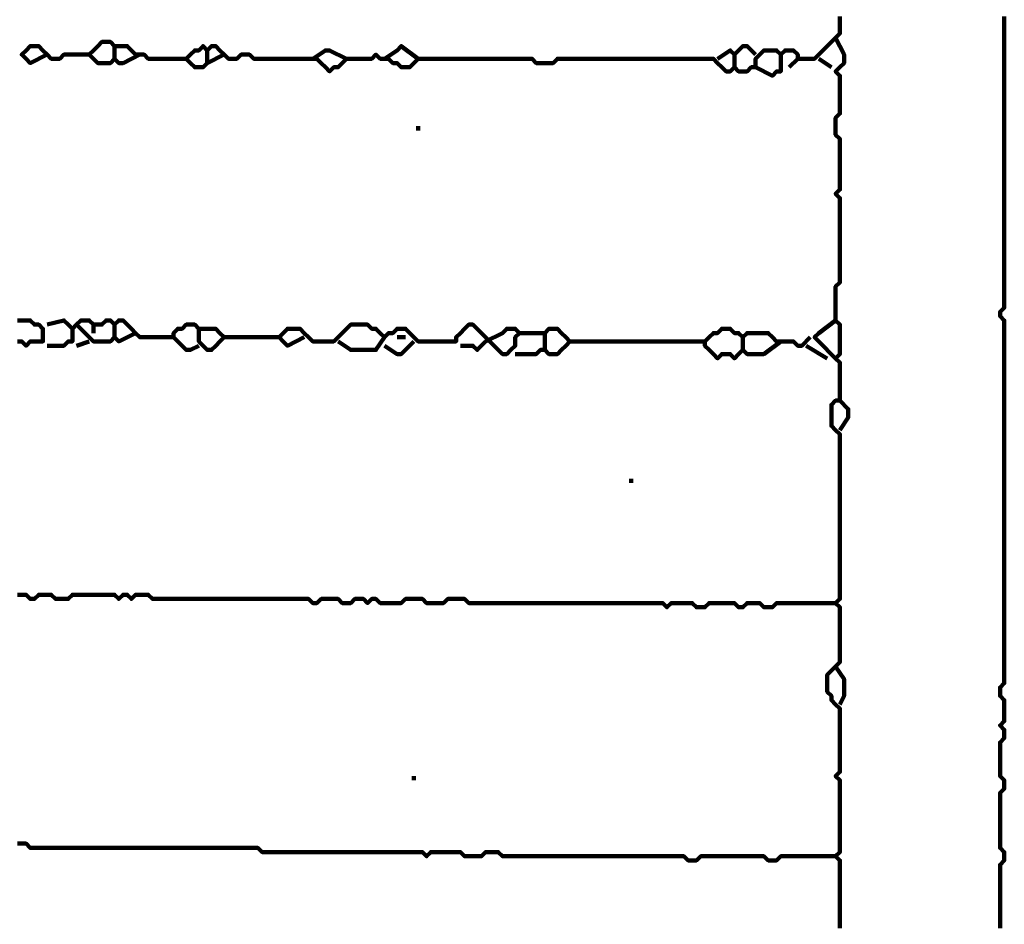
# Model space of a CAD drawing. Header units: metres. Extents: x 1959 to 4131, y 3282 to 4313.
# Tile 74 of 256: x 2133.14 to 2135.3, y 4299.92 to 4301.9. Entities that reach past the tile are written whole.
import ezdxf

# ---------------------------------------------------------------- set-up
doc = ezdxf.new("R2010")
doc.units = ezdxf.units.M
doc.layers.add('P', color=250, linetype='Continuous', lineweight=100)

msp = doc.modelspace()

# ---------------------------------------------------------------- linework, layer by layer
at = {"layer": 'P', "color": 0, "linetype": 'Continuous'}
for points in [[(2134.9399, 4301.9101), (2134.9399, 4301.9008), (2134.9399, 4301.8916), (2134.9399, 4301.8824), (2134.9399, 4301.8731), (2134.9307, 4301.8639), (2134.9215, 4301.8547), (2134.9122, 4301.8454), (2134.903, 4301.8362), (2134.8938, 4301.827), (2134.8845, 4301.8178), (2134.8753, 4301.8178), (2134.8661, 4301.8178), (2134.8568, 4301.8178), (2134.8476, 4301.8178), (2134.8476, 4301.827), (2134.8384, 4301.8362), (2134.8292, 4301.8362), (2134.8199, 4301.8362), (2134.8107, 4301.827), (2134.8015, 4301.8362), (2134.7922, 4301.8362), (2134.783, 4301.8362), (2134.7738, 4301.8362), (2134.7645, 4301.827), (2134.7553, 4301.8178), (2134.7553, 4301.8085), (2134.7553, 4301.7993), (2134.7461, 4301.7993), (2134.7368, 4301.7901), (2134.7276, 4301.7901), (2134.7184, 4301.7901), (2134.7092, 4301.7993), (2134.6999, 4301.7901), (2134.6907, 4301.7901), (2134.6815, 4301.7993), (2134.6722, 4301.8085), (2134.663, 4301.8178), (2134.6538, 4301.8178), (2134.6445, 4301.8178), (2134.6353, 4301.8178), (2134.6261, 4301.8178), (2134.6168, 4301.8178), (2134.6076, 4301.8178), (2134.5984, 4301.8178), (2134.5892, 4301.8178), (2134.5799, 4301.8178), (2134.5707, 4301.8178), (2134.5615, 4301.8178), (2134.5522, 4301.8178), (2134.543, 4301.8178), (2134.5338, 4301.8178), (2134.5245, 4301.8178), (2134.5153, 4301.8178), (2134.5061, 4301.8178), (2134.4968, 4301.8178), (2134.4876, 4301.8178), (2134.4784, 4301.8178), (2134.4692, 4301.8178), (2134.4599, 4301.8178), (2134.4507, 4301.8178), (2134.4415, 4301.8178), (2134.4322, 4301.8178), (2134.423, 4301.8178), (2134.4138, 4301.8178), (2134.4045, 4301.8178), (2134.3953, 4301.8178), (2134.3861, 4301.8178), (2134.3768, 4301.8178), (2134.3676, 4301.8178), (2134.3584, 4301.8178), (2134.3492, 4301.8178), (2134.3399, 4301.8178), (2134.3307, 4301.8178), (2134.3215, 4301.8178), (2134.3122, 4301.8085), (2134.303, 4301.8085), (2134.2938, 4301.8085), (2134.2845, 4301.8085), (2134.2753, 4301.8085), (2134.2661, 4301.8178), (2134.2568, 4301.8178), (2134.2476, 4301.8178), (2134.2384, 4301.8178), (2134.2292, 4301.8178), (2134.2199, 4301.8178), (2134.2107, 4301.8178), (2134.2015, 4301.8178), (2134.1922, 4301.8178), (2134.183, 4301.8178), (2134.1738, 4301.8178), (2134.1645, 4301.8178), (2134.1553, 4301.8178), (2134.1461, 4301.8178), (2134.1368, 4301.8178), (2134.1276, 4301.8178), (2134.1184, 4301.8178), (2134.1092, 4301.8178), (2134.0999, 4301.8178), (2134.0907, 4301.8178), (2134.0815, 4301.8178), (2134.0722, 4301.8178), (2134.063, 4301.8178), (2134.0538, 4301.8178), (2134.0445, 4301.8178), (2134.0353, 4301.8178), (2134.0261, 4301.8178), (2134.0168, 4301.8178), (2134.0076, 4301.8085), (2133.9984, 4301.7993), (2133.9892, 4301.7993), (2133.9799, 4301.7993), (2133.9707, 4301.8085), (2133.9615, 4301.8085), (2133.9522, 4301.8178), (2133.943, 4301.8178), (2133.9338, 4301.8178), (2133.9245, 4301.827), (2133.9153, 4301.8178), (2133.9061, 4301.8178), (2133.8968, 4301.8178), (2133.8876, 4301.8178), (2133.8784, 4301.8178), (2133.8692, 4301.8178), (2133.8599, 4301.8178), (2133.8507, 4301.8085), (2133.8415, 4301.7993), (2133.8322, 4301.7993), (2133.823, 4301.7901), (2133.8138, 4301.7993), (2133.8045, 4301.8085), (2133.7953, 4301.8178), (2133.7861, 4301.8178), (2133.7768, 4301.8178), (2133.7676, 4301.8178), (2133.7584, 4301.8178), (2133.7492, 4301.8178), (2133.7399, 4301.8178), (2133.7307, 4301.8178), (2133.7215, 4301.8178), (2133.7122, 4301.8178), (2133.703, 4301.8178), (2133.6938, 4301.8178), (2133.6845, 4301.8178), (2133.6753, 4301.8178), (2133.6661, 4301.8178), (2133.6568, 4301.8178), (2133.6476, 4301.827), (2133.6384, 4301.827), (2133.6292, 4301.827), (2133.6199, 4301.8178), (2133.6107, 4301.8178), (2133.6015, 4301.8178), (2133.5922, 4301.827), (2133.583, 4301.8362), (2133.5738, 4301.8454), (2133.5645, 4301.8454), (2133.5553, 4301.8362), (2133.5461, 4301.8454), (2133.5368, 4301.8362), (2133.5276, 4301.8362), (2133.5184, 4301.827), (2133.5092, 4301.8178), (2133.5184, 4301.8085), (2133.5276, 4301.7993), (2133.5368, 4301.7993), (2133.5461, 4301.7993), (2133.5553, 4301.8085), (2133.5553, 4301.8362)], [(2135.2999, 4301.9101), (2135.2999, 4301.9008), (2135.2999, 4301.8916), (2135.2999, 4301.8824), (2135.2999, 4301.8731), (2135.2999, 4301.8639), (2135.2999, 4301.8547), (2135.2999, 4301.8454), (2135.2999, 4301.8362), (2135.2999, 4301.827), (2135.2999, 4301.8178), (2135.2999, 4301.8085), (2135.2999, 4301.7993), (2135.2999, 4301.7901), (2135.2999, 4301.7808), (2135.2999, 4301.7716), (2135.2999, 4301.7624), (2135.2999, 4301.7531), (2135.2999, 4301.7439), (2135.2999, 4301.7347), (2135.2999, 4301.7254), (2135.2999, 4301.7162), (2135.2999, 4301.707), (2135.2999, 4301.6978), (2135.2999, 4301.6885), (2135.2999, 4301.6793), (2135.2999, 4301.6701), (2135.2999, 4301.6608), (2135.2999, 4301.6516), (2135.2999, 4301.6424), (2135.2999, 4301.6331), (2135.2999, 4301.6239), (2135.2999, 4301.6147), (2135.2999, 4301.6054), (2135.2999, 4301.5962), (2135.2999, 4301.587), (2135.2999, 4301.5778), (2135.2999, 4301.5685), (2135.2999, 4301.5593), (2135.2999, 4301.5501), (2135.2999, 4301.5408), (2135.2999, 4301.5316), (2135.2999, 4301.5224), (2135.2999, 4301.5131), (2135.2999, 4301.5039), (2135.2999, 4301.4947), (2135.2999, 4301.4854), (2135.2999, 4301.4762), (2135.2999, 4301.467), (2135.2999, 4301.4578), (2135.2999, 4301.4485), (2135.2999, 4301.4393), (2135.2999, 4301.4301), (2135.2999, 4301.4208), (2135.2999, 4301.4116), (2135.2999, 4301.4024), (2135.2999, 4301.3931), (2135.2999, 4301.3839), (2135.2999, 4301.3747), (2135.2999, 4301.3654), (2135.2999, 4301.3562), (2135.2999, 4301.347), (2135.2999, 4301.3378), (2135.2999, 4301.3285), (2135.2999, 4301.3193), (2135.2999, 4301.3101), (2135.2999, 4301.3008), (2135.2999, 4301.2916), (2135.2999, 4301.2824), (2135.2999, 4301.2731), (2135.2907, 4301.2639), (2135.2907, 4301.2547), (2135.2999, 4301.2454), (2135.2999, 4301.2362), (2135.2999, 4301.227), (2135.2999, 4301.2178), (2135.2999, 4301.2085), (2135.2999, 4301.1993), (2135.2999, 4301.1901), (2135.2999, 4301.1808), (2135.2999, 4301.1716), (2135.2999, 4301.1624), (2135.2999, 4301.1531), (2135.2999, 4301.1439), (2135.2999, 4301.1347), (2135.2999, 4301.1254), (2135.2999, 4301.1162), (2135.2999, 4301.107), (2135.2999, 4301.0978), (2135.2999, 4301.0885), (2135.2999, 4301.0793), (2135.2999, 4301.0701), (2135.2999, 4301.0608), (2135.2999, 4301.0516), (2135.2999, 4301.0424), (2135.2999, 4301.0331), (2135.2999, 4301.0239), (2135.2999, 4301.0147), (2135.2999, 4301.0054), (2135.2999, 4300.9962), (2135.2999, 4300.987), (2135.2999, 4300.9778), (2135.2999, 4300.9685), (2135.2999, 4300.9593), (2135.2999, 4300.9501), (2135.2999, 4300.9408), (2135.2999, 4300.9316), (2135.2999, 4300.9224), (2135.2999, 4300.9131), (2135.2999, 4300.9039), (2135.2999, 4300.8947), (2135.2999, 4300.8854), (2135.2999, 4300.8762), (2135.2999, 4300.867), (2135.2999, 4300.8578), (2135.2999, 4300.8485), (2135.2999, 4300.8393), (2135.2999, 4300.8301), (2135.2999, 4300.8208), (2135.2999, 4300.8116), (2135.2999, 4300.8024), (2135.2999, 4300.7931), (2135.2999, 4300.7839), (2135.2999, 4300.7747), (2135.2999, 4300.7654), (2135.2999, 4300.7562), (2135.2999, 4300.747), (2135.2999, 4300.7378), (2135.2999, 4300.7285), (2135.2999, 4300.7193), (2135.2999, 4300.7101), (2135.2999, 4300.7008), (2135.2999, 4300.6916), (2135.2999, 4300.6824), (2135.2999, 4300.6731), (2135.2999, 4300.6639), (2135.2999, 4300.6547), (2135.2999, 4300.6454), (2135.2999, 4300.6362), (2135.2999, 4300.627), (2135.2999, 4300.6178), (2135.2999, 4300.6085), (2135.2999, 4300.5993), (2135.2999, 4300.5901), (2135.2999, 4300.5808), (2135.2999, 4300.5716), (2135.2999, 4300.5624), (2135.2999, 4300.5531), (2135.2999, 4300.5439), (2135.2999, 4300.5347), (2135.2999, 4300.5254), (2135.2999, 4300.5162), (2135.2999, 4300.507), (2135.2999, 4300.4978), (2135.2999, 4300.4885), (2135.2999, 4300.4793), (2135.2999, 4300.4701), (2135.2999, 4300.4608), (2135.2999, 4300.4516), (2135.2907, 4300.4424), (2135.2907, 4300.4331), (2135.2907, 4300.4239), (2135.2999, 4300.4147), (2135.2999, 4300.4054), (2135.2999, 4300.3962), (2135.2999, 4300.387), (2135.2999, 4300.3778), (2135.2999, 4300.3685), (2135.2907, 4300.3593), (2135.2999, 4300.3501), (2135.2999, 4300.3408), (2135.2999, 4300.3316), (2135.2907, 4300.3224), (2135.2907, 4300.3131), (2135.2907, 4300.3039), (2135.2907, 4300.2947), (2135.2907, 4300.2854), (2135.2907, 4300.2762), (2135.2907, 4300.267), (2135.2907, 4300.2578), (2135.2907, 4300.2485), (2135.2999, 4300.2393), (2135.2999, 4300.2301), (2135.2999, 4300.2208), (2135.2907, 4300.2116), (2135.2907, 4300.2024), (2135.2907, 4300.1931), (2135.2907, 4300.1839), (2135.2907, 4300.1747), (2135.2907, 4300.1654), (2135.2907, 4300.1562), (2135.2907, 4300.147), (2135.2907, 4300.1378), (2135.2907, 4300.1285), (2135.2907, 4300.1193), (2135.2907, 4300.1101), (2135.2907, 4300.1008), (2135.2907, 4300.0916), (2135.2999, 4300.0824), (2135.2999, 4300.0731), (2135.2999, 4300.0639), (2135.2907, 4300.0547), (2135.2907, 4300.0454), (2135.2907, 4300.0362), (2135.2907, 4300.027), (2135.2907, 4300.0178), (2135.2907, 4300.0085), (2135.2907, 4299.9993), (2135.2907, 4299.9901), (2135.2907, 4299.9808), (2135.2907, 4299.9716), (2135.2907, 4299.9624), (2135.2907, 4299.9531), (2135.2907, 4299.9439), (2135.2907, 4299.9347), (2135.2907, 4299.9254), (2135.2907, 4299.9162)], [(2133.4076, 4301.827), (2133.3707, 4301.8085), (2133.3615, 4301.8085), (2133.3522, 4301.8178), (2133.343, 4301.8085), (2133.3338, 4301.8085), (2133.3245, 4301.8085), (2133.3153, 4301.8085), (2133.3061, 4301.8178), (2133.2968, 4301.827), (2133.3061, 4301.8362), (2133.3153, 4301.8454), (2133.3245, 4301.8547), (2133.3338, 4301.8547), (2133.343, 4301.8547), (2133.3522, 4301.8454), (2133.3615, 4301.8454), (2133.3707, 4301.8454), (2133.3799, 4301.8454), (2133.3892, 4301.8362), (2133.3984, 4301.827), (2133.4076, 4301.827), (2133.4168, 4301.827), (2133.4261, 4301.8178), (2133.4353, 4301.8178), (2133.4445, 4301.8178), (2133.4538, 4301.8178), (2133.463, 4301.8178), (2133.5092, 4301.8178)], [(2134.9307, 4301.8639), (2134.9492, 4301.827), (2134.9492, 4301.8178), (2134.9492, 4301.8085), (2134.9399, 4301.7993), (2134.9307, 4301.7901), (2134.9399, 4301.7808), (2134.9399, 4301.7716), (2134.9399, 4301.7624), (2134.9399, 4301.7531), (2134.9399, 4301.7439), (2134.9399, 4301.7347), (2134.9399, 4301.7254), (2134.9399, 4301.7162), (2134.9399, 4301.707), (2134.9399, 4301.6978), (2134.9307, 4301.6885), (2134.9307, 4301.6793), (2134.9307, 4301.6701), (2134.9307, 4301.6608), (2134.9307, 4301.6516), (2134.9399, 4301.6424), (2134.9399, 4301.6331), (2134.9399, 4301.6239), (2134.9399, 4301.6147), (2134.9399, 4301.6054), (2134.9399, 4301.5962), (2134.9399, 4301.587), (2134.9399, 4301.5778), (2134.9399, 4301.5685), (2134.9399, 4301.5593), (2134.9399, 4301.5501), (2134.9399, 4301.5408), (2134.9399, 4301.5316), (2134.9307, 4301.5224), (2134.9399, 4301.5131), (2134.9399, 4301.5039), (2134.9399, 4301.4947), (2134.9399, 4301.4854), (2134.9399, 4301.4762), (2134.9399, 4301.467), (2134.9399, 4301.4578), (2134.9399, 4301.4485), (2134.9399, 4301.4393), (2134.9399, 4301.4301), (2134.9399, 4301.4208), (2134.9399, 4301.4116), (2134.9399, 4301.4024), (2134.9399, 4301.3931), (2134.9399, 4301.3839), (2134.9399, 4301.3747), (2134.9399, 4301.3654), (2134.9399, 4301.3562), (2134.9399, 4301.347), (2134.9399, 4301.3378), (2134.9399, 4301.3285), (2134.9307, 4301.3193), (2134.9307, 4301.3101), (2134.9307, 4301.3008), (2134.9307, 4301.2916), (2134.9307, 4301.2824), (2134.9307, 4301.2731), (2134.9307, 4301.2639), (2134.9307, 4301.2547), (2134.9307, 4301.2454), (2134.9399, 4301.2362), (2134.9399, 4301.227), (2134.9399, 4301.2178), (2134.9399, 4301.2085), (2134.9399, 4301.1993), (2134.9399, 4301.1901), (2134.9399, 4301.1808), (2134.9399, 4301.1716), (2134.9307, 4301.1624), (2134.9399, 4301.1531), (2134.9399, 4301.1439), (2134.9399, 4301.1347), (2134.9399, 4301.1254), (2134.9399, 4301.1162), (2134.9399, 4301.107), (2134.9399, 4301.0978), (2134.9399, 4301.0885), (2134.9399, 4301.0793), (2134.9399, 4301.0701), (2134.9307, 4301.0701), (2134.9215, 4301.0608), (2134.9215, 4301.0516), (2134.9215, 4301.0424), (2134.9215, 4301.0331), (2134.9215, 4301.0239), (2134.9215, 4301.0147), (2134.9307, 4301.0054), (2134.9399, 4300.9962), (2134.9399, 4300.987), (2134.9399, 4300.9778), (2134.9399, 4300.9685), (2134.9399, 4300.9593), (2134.9399, 4300.9501), (2134.9399, 4300.9408), (2134.9399, 4300.9316), (2134.9399, 4300.9224), (2134.9399, 4300.9131), (2134.9399, 4300.9039), (2134.9399, 4300.8947), (2134.9399, 4300.8854), (2134.9399, 4300.8762), (2134.9399, 4300.867), (2134.9399, 4300.8578), (2134.9399, 4300.8485), (2134.9399, 4300.8393), (2134.9399, 4300.8301), (2134.9399, 4300.8208), (2134.9399, 4300.8116), (2134.9399, 4300.8024), (2134.9399, 4300.7931), (2134.9399, 4300.7839), (2134.9399, 4300.7747), (2134.9399, 4300.7654), (2134.9399, 4300.7562), (2134.9399, 4300.747), (2134.9399, 4300.7378), (2134.9399, 4300.7285), (2134.9399, 4300.7193), (2134.9399, 4300.7101), (2134.9399, 4300.7008), (2134.9399, 4300.6916), (2134.9399, 4300.6824), (2134.9399, 4300.6731), (2134.9399, 4300.6639), (2134.9399, 4300.6547), (2134.9399, 4300.6454), (2134.9399, 4300.6362), (2134.9307, 4300.627), (2134.9399, 4300.6178), (2134.9399, 4300.6085), (2134.9399, 4300.5993), (2134.9399, 4300.5901), (2134.9399, 4300.5808), (2134.9399, 4300.5716), (2134.9399, 4300.5624), (2134.9399, 4300.5531), (2134.9399, 4300.5439), (2134.9399, 4300.5347), (2134.9399, 4300.5254), (2134.9399, 4300.5162), (2134.9399, 4300.507), (2134.9399, 4300.4978), (2134.9307, 4300.4885), (2134.9215, 4300.4793), (2134.9122, 4300.4701), (2134.9122, 4300.4608), (2134.9122, 4300.4516), (2134.9122, 4300.4424), (2134.9122, 4300.4331), (2134.9215, 4300.4239), (2134.9215, 4300.4147), (2134.9307, 4300.4054), (2134.9399, 4300.3962), (2134.9399, 4300.387), (2134.9399, 4300.3778), (2134.9399, 4300.3685), (2134.9399, 4300.3593), (2134.9399, 4300.3501), (2134.9399, 4300.3408), (2134.9399, 4300.3316), (2134.9399, 4300.3224), (2134.9399, 4300.3131), (2134.9399, 4300.3039), (2134.9399, 4300.2947), (2134.9399, 4300.2854), (2134.9399, 4300.2762), (2134.9399, 4300.267), (2134.9399, 4300.2578), (2134.9307, 4300.2485), (2134.9399, 4300.2393), (2134.9399, 4300.2301), (2134.9399, 4300.2208), (2134.9399, 4300.2116), (2134.9399, 4300.2024), (2134.9399, 4300.1931), (2134.9399, 4300.1839), (2134.9399, 4300.1747), (2134.9399, 4300.1654), (2134.9399, 4300.1562), (2134.9399, 4300.147), (2134.9399, 4300.1378), (2134.9399, 4300.1285), (2134.9399, 4300.1193), (2134.9399, 4300.1101), (2134.9399, 4300.1008), (2134.9399, 4300.0916), (2134.9399, 4300.0824), (2134.9307, 4300.0731), (2134.9399, 4300.0639), (2134.9399, 4300.0547), (2134.9399, 4300.0454), (2134.9399, 4300.0362), (2134.9399, 4300.027), (2134.9399, 4300.0178), (2134.9399, 4300.0085), (2134.9399, 4299.9993), (2134.9399, 4299.9901), (2134.9399, 4299.9808), (2134.9399, 4299.9716), (2134.9399, 4299.9624), (2134.9399, 4299.9531), (2134.9399, 4299.9439), (2134.9399, 4299.9347), (2134.9399, 4299.9254), (2134.9399, 4299.9162)], [(2133.2045, 4301.827), (2133.1676, 4301.8085), (2133.1584, 4301.8178), (2133.1492, 4301.827), (2133.1584, 4301.8362), (2133.1676, 4301.8454), (2133.1768, 4301.8454), (2133.1861, 4301.8454), (2133.1953, 4301.8362), (2133.2045, 4301.827), (2133.2138, 4301.8178), (2133.223, 4301.8178), (2133.2322, 4301.8178), (2133.2415, 4301.827), (2133.2507, 4301.827), (2133.2599, 4301.827), (2133.2968, 4301.827)], [(2133.3522, 4301.8454), (2133.3522, 4301.8178)], [(2133.5922, 4301.827), (2133.5553, 4301.8085)], [(2133.7861, 4301.8178), (2133.8138, 4301.8362), (2133.823, 4301.8362), (2133.8599, 4301.8178)], [(2133.943, 4301.8178), (2133.9707, 4301.8362), (2133.9799, 4301.8454), (2134.0168, 4301.8178)], [(2134.6722, 4301.8178), (2134.6999, 4301.8362), (2134.7092, 4301.827), (2134.7184, 4301.8362), (2134.7276, 4301.8454), (2134.7368, 4301.8454), (2134.7553, 4301.827)], [(2134.7092, 4301.827), (2134.7092, 4301.7993)], [(2134.8107, 4301.827), (2134.8107, 4301.7901), (2134.8015, 4301.7901), (2134.7922, 4301.7808), (2134.7553, 4301.7993)], [(2134.8476, 4301.8178), (2134.8292, 4301.7993)], [(2134.8938, 4301.8178), (2134.9215, 4301.7993)], [(2134.0168, 4301.6701), (2134.0168, 4301.6608)], [(2133.1399, 4301.1993), (2133.1492, 4301.1993), (2133.1584, 4301.1901), (2133.1676, 4301.1993), (2133.1768, 4301.1993), (2133.1861, 4301.1993), (2133.1953, 4301.1993), (2133.1953, 4301.2085), (2133.1953, 4301.2178), (2133.1953, 4301.227), (2133.1861, 4301.2362), (2133.1768, 4301.2362), (2133.1676, 4301.2454), (2133.1584, 4301.2454), (2133.1492, 4301.2454), (2133.1399, 4301.2454)], [(2133.2045, 4301.2362), (2133.2415, 4301.2454), (2133.2507, 4301.2362), (2133.2599, 4301.227), (2133.2692, 4301.2362), (2133.2784, 4301.2454), (2133.2876, 4301.2454), (2133.2968, 4301.2454), (2133.3061, 4301.2362), (2133.3153, 4301.2362), (2133.3245, 4301.2362), (2133.3338, 4301.2454), (2133.343, 4301.2454), (2133.3522, 4301.2362), (2133.3615, 4301.2454), (2133.3707, 4301.2454), (2133.3799, 4301.2362), (2133.3892, 4301.227), (2133.3984, 4301.2178), (2133.4076, 4301.2085), (2133.4168, 4301.2085), (2133.4261, 4301.2085), (2133.4353, 4301.2085), (2133.4445, 4301.2085), (2133.4538, 4301.2085), (2133.463, 4301.2085), (2133.4722, 4301.2085), (2133.4815, 4301.2085), (2133.4815, 4301.2178), (2133.4907, 4301.227), (2133.4999, 4301.227), (2133.5092, 4301.2362), (2133.5184, 4301.2362), (2133.5276, 4301.2362), (2133.5368, 4301.227), (2133.5461, 4301.227), (2133.5553, 4301.227), (2133.5645, 4301.227), (2133.5738, 4301.227), (2133.583, 4301.2178), (2133.5922, 4301.2085), (2133.583, 4301.1993), (2133.5738, 4301.1901), (2133.5645, 4301.1808), (2133.5553, 4301.1808), (2133.5461, 4301.1901), (2133.5368, 4301.1993), (2133.5368, 4301.2085), (2133.5368, 4301.227)], [(2134.9307, 4301.2454), (2134.8938, 4301.2178), (2134.8845, 4301.2085), (2134.8938, 4301.1993), (2134.9307, 4301.1624)], [(2133.2599, 4301.227), (2133.2599, 4301.1993), (2133.2507, 4301.1993), (2133.2415, 4301.1901), (2133.2322, 4301.1901), (2133.223, 4301.1901), (2133.2045, 4301.1901)], [(2133.2692, 4301.2362), (2133.3061, 4301.1993), (2133.3153, 4301.1993), (2133.3245, 4301.1993), (2133.3338, 4301.1993), (2133.343, 4301.1993), (2133.3522, 4301.2085), (2133.3615, 4301.1993), (2133.3984, 4301.2178)], [(2133.3061, 4301.2362), (2133.3061, 4301.2178)], [(2133.3522, 4301.2362), (2133.3522, 4301.2085)], [(2133.7676, 4301.2085), (2133.7307, 4301.1901), (2133.7215, 4301.1993), (2133.7122, 4301.2085), (2133.7215, 4301.2178), (2133.7307, 4301.227), (2133.7399, 4301.227), (2133.7492, 4301.227), (2133.7584, 4301.227), (2133.7676, 4301.2178), (2133.7768, 4301.2085), (2133.7861, 4301.1993), (2133.7953, 4301.1993), (2133.8045, 4301.1993), (2133.8138, 4301.1993), (2133.823, 4301.1993), (2133.8322, 4301.1993), (2133.8415, 4301.2085), (2133.8507, 4301.2178), (2133.8599, 4301.227), (2133.8692, 4301.2362), (2133.8784, 4301.2362), (2133.8876, 4301.2362), (2133.8968, 4301.2362), (2133.9061, 4301.2362), (2133.9153, 4301.227), (2133.9245, 4301.227), (2133.9338, 4301.2178), (2133.943, 4301.2085), (2133.9522, 4301.2178), (2133.9615, 4301.2178), (2133.9707, 4301.227), (2133.9799, 4301.227), (2133.9892, 4301.227), (2133.9984, 4301.2178), (2134.0076, 4301.2085), (2134.0168, 4301.1993), (2134.0261, 4301.1993), (2134.0353, 4301.1993), (2134.0445, 4301.1993), (2134.0538, 4301.1993), (2134.063, 4301.1993), (2134.0722, 4301.1993), (2134.0815, 4301.1993), (2134.0907, 4301.1993), (2134.0999, 4301.1993), (2134.0999, 4301.2085), (2134.1092, 4301.2178), (2134.1184, 4301.227), (2134.1276, 4301.2362), (2134.1368, 4301.2362), (2134.1461, 4301.227), (2134.1553, 4301.2178), (2134.1645, 4301.2085), (2134.1738, 4301.1993), (2134.183, 4301.1901), (2134.1922, 4301.1808), (2134.2015, 4301.1716), (2134.2107, 4301.1716), (2134.2199, 4301.1808), (2134.2292, 4301.1901), (2134.2292, 4301.1993), (2134.2292, 4301.2085), (2134.2384, 4301.2178), (2134.2292, 4301.227), (2134.2199, 4301.227), (2134.2107, 4301.227), (2134.2015, 4301.2178), (2134.1645, 4301.1993)], [(2134.2938, 4301.1808), (2134.2938, 4301.2178), (2134.303, 4301.227), (2134.3122, 4301.227), (2134.3215, 4301.227), (2134.3307, 4301.2178), (2134.3399, 4301.2085), (2134.3492, 4301.1993), (2134.3399, 4301.1901), (2134.3307, 4301.1808), (2134.3215, 4301.1716), (2134.3122, 4301.1716), (2134.303, 4301.1716), (2134.2938, 4301.1808), (2134.2845, 4301.1808), (2134.2753, 4301.1716), (2134.2292, 4301.1716)], [(2134.8107, 4301.1993), (2134.7738, 4301.1716), (2134.7645, 4301.1716), (2134.7553, 4301.1716), (2134.7461, 4301.1716), (2134.7368, 4301.1716), (2134.7276, 4301.1808), (2134.7184, 4301.1716), (2134.7092, 4301.1624), (2134.6999, 4301.1716), (2134.6907, 4301.1716), (2134.6815, 4301.1716), (2134.6722, 4301.1624), (2134.663, 4301.1716), (2134.6538, 4301.1808), (2134.6445, 4301.1901), (2134.6445, 4301.1993), (2134.6538, 4301.2085), (2134.663, 4301.2178), (2134.6722, 4301.2178), (2134.6815, 4301.227), (2134.6907, 4301.227), (2134.6999, 4301.227), (2134.7092, 4301.2178), (2134.7184, 4301.2178), (2134.7276, 4301.2085), (2134.7368, 4301.2178), (2134.7461, 4301.2178), (2134.7553, 4301.2178), (2134.7645, 4301.2178), (2134.7738, 4301.2178), (2134.783, 4301.2178), (2134.7922, 4301.2085), (2134.8015, 4301.1993), (2134.8107, 4301.1993), (2134.8199, 4301.1993), (2134.8292, 4301.1993), (2134.8384, 4301.1993), (2134.8476, 4301.1901), (2134.8568, 4301.1901), (2134.8753, 4301.2085)], [(2133.4815, 4301.2085), (2133.4999, 4301.1901), (2133.5092, 4301.1808), (2133.5184, 4301.1808), (2133.5368, 4301.1901)], [(2133.5922, 4301.2085), (2133.6292, 4301.2085), (2133.6384, 4301.2085), (2133.6476, 4301.2085), (2133.6568, 4301.2085), (2133.6661, 4301.2085), (2133.6753, 4301.2085), (2133.6845, 4301.2085), (2133.7122, 4301.2085)], [(2133.943, 4301.2085), (2133.9245, 4301.1808), (2133.9153, 4301.1808), (2133.9061, 4301.1808), (2133.8968, 4301.1808), (2133.8876, 4301.1808), (2133.8784, 4301.1808), (2133.8692, 4301.1808), (2133.8415, 4301.1993)], [(2133.9707, 4301.2085), (2133.9892, 4301.2085)], [(2134.2384, 4301.2178), (2134.2568, 4301.2178), (2134.2661, 4301.2178), (2134.2753, 4301.2178), (2134.2938, 4301.2178)], [(2134.7276, 4301.2085), (2134.7276, 4301.1808)], [(2133.2692, 4301.1901), (2133.2968, 4301.1993)], [(2134.0076, 4301.1993), (2133.9892, 4301.1808), (2133.9799, 4301.1716), (2133.9707, 4301.1716), (2133.943, 4301.1901)], [(2134.1645, 4301.1993), (2134.1461, 4301.1808), (2134.1368, 4301.1901), (2134.1276, 4301.1901), (2134.1092, 4301.1901)], [(2134.3492, 4301.1993), (2134.3861, 4301.1993), (2134.3953, 4301.1993), (2134.4045, 4301.1993), (2134.4138, 4301.1993), (2134.423, 4301.1993), (2134.4322, 4301.1993), (2134.4415, 4301.1993), (2134.4507, 4301.1993), (2134.4599, 4301.1993), (2134.4692, 4301.1993), (2134.4784, 4301.1993), (2134.4876, 4301.1993), (2134.4968, 4301.1993), (2134.5061, 4301.1993), (2134.5153, 4301.1993), (2134.5245, 4301.1993), (2134.5338, 4301.1993), (2134.543, 4301.1993), (2134.5522, 4301.1993), (2134.5615, 4301.1993), (2134.5707, 4301.1993), (2134.5799, 4301.1993), (2134.5892, 4301.1993), (2134.5984, 4301.1993), (2134.6076, 4301.1993), (2134.6168, 4301.1993), (2134.6261, 4301.1993), (2134.6445, 4301.1993)], [(2134.8661, 4301.1901), (2134.9122, 4301.1624)], [(2134.9399, 4301.0701), (2134.9584, 4301.0516), (2134.9584, 4301.0424), (2134.9584, 4301.0331), (2134.9399, 4301.0054)], [(2134.4784, 4300.8947), (2134.4876, 4300.8947)], [(2133.1399, 4300.6454), (2133.1492, 4300.6454), (2133.1584, 4300.6454), (2133.1676, 4300.6362), (2133.1768, 4300.6362), (2133.1861, 4300.6454), (2133.1953, 4300.6454), (2133.2045, 4300.6454), (2133.2138, 4300.6454), (2133.223, 4300.6362), (2133.2322, 4300.6362), (2133.2415, 4300.6362), (2133.2507, 4300.6362), (2133.2599, 4300.6454), (2133.2692, 4300.6454), (2133.2784, 4300.6454), (2133.2876, 4300.6454), (2133.2968, 4300.6454), (2133.3061, 4300.6454), (2133.3153, 4300.6454), (2133.3245, 4300.6454), (2133.3338, 4300.6454), (2133.343, 4300.6454), (2133.3522, 4300.6454), (2133.3615, 4300.6362), (2133.3707, 4300.6454), (2133.3799, 4300.6454), (2133.3892, 4300.6362), (2133.3984, 4300.6454), (2133.4076, 4300.6454), (2133.4168, 4300.6454), (2133.4261, 4300.6454), (2133.4353, 4300.6362), (2133.4445, 4300.6362), (2133.4538, 4300.6362), (2133.463, 4300.6362), (2133.4722, 4300.6362), (2133.4815, 4300.6362), (2133.4907, 4300.6362), (2133.4999, 4300.6362), (2133.5092, 4300.6362), (2133.5184, 4300.6362), (2133.5276, 4300.6362), (2133.5368, 4300.6362), (2133.5461, 4300.6362), (2133.5553, 4300.6362), (2133.5645, 4300.6362), (2133.5738, 4300.6362), (2133.583, 4300.6362), (2133.5922, 4300.6362), (2133.6015, 4300.6362), (2133.6107, 4300.6362), (2133.6199, 4300.6362), (2133.6292, 4300.6362), (2133.6384, 4300.6362), (2133.6476, 4300.6362), (2133.6568, 4300.6362), (2133.6661, 4300.6362), (2133.6753, 4300.6362), (2133.6845, 4300.6362), (2133.6938, 4300.6362), (2133.703, 4300.6362), (2133.7122, 4300.6362), (2133.7215, 4300.6362), (2133.7307, 4300.6362), (2133.7399, 4300.6362), (2133.7492, 4300.6362), (2133.7584, 4300.6362), (2133.7676, 4300.6362), (2133.7768, 4300.6362), (2133.7861, 4300.627), (2133.7953, 4300.627), (2133.8045, 4300.6362), (2133.8138, 4300.6362), (2133.823, 4300.6362), (2133.8322, 4300.6362), (2133.8415, 4300.6362), (2133.8507, 4300.627), (2133.8599, 4300.627), (2133.8692, 4300.627), (2133.8784, 4300.6362), (2133.8876, 4300.6362), (2133.8968, 4300.6362), (2133.9061, 4300.627), (2133.9153, 4300.6362), (2133.9245, 4300.6362), (2133.9338, 4300.627), (2133.943, 4300.627), (2133.9522, 4300.627), (2133.9615, 4300.627), (2133.9707, 4300.627), (2133.9799, 4300.627), (2133.9892, 4300.6362), (2133.9984, 4300.6362), (2134.0076, 4300.6362), (2134.0168, 4300.6362), (2134.0261, 4300.6362), (2134.0353, 4300.627), (2134.0445, 4300.627), (2134.0538, 4300.627), (2134.063, 4300.627), (2134.0722, 4300.627), (2134.0815, 4300.6362), (2134.0907, 4300.6362), (2134.0999, 4300.6362), (2134.1092, 4300.6362), (2134.1184, 4300.6362), (2134.1276, 4300.627), (2134.1368, 4300.627), (2134.1461, 4300.627), (2134.1553, 4300.627), (2134.1645, 4300.627), (2134.1738, 4300.627), (2134.183, 4300.627), (2134.1922, 4300.627), (2134.2015, 4300.627), (2134.2107, 4300.627), (2134.2199, 4300.627), (2134.2292, 4300.627), (2134.2384, 4300.627), (2134.2476, 4300.627), (2134.2568, 4300.627), (2134.2661, 4300.627), (2134.2753, 4300.627), (2134.2845, 4300.627), (2134.2938, 4300.627), (2134.303, 4300.627), (2134.3122, 4300.627), (2134.3215, 4300.627), (2134.3307, 4300.627), (2134.3399, 4300.627), (2134.3492, 4300.627), (2134.3584, 4300.627), (2134.3676, 4300.627), (2134.3768, 4300.627), (2134.3861, 4300.627), (2134.3953, 4300.627), (2134.4045, 4300.627), (2134.4138, 4300.627), (2134.423, 4300.627), (2134.4322, 4300.627), (2134.4415, 4300.627), (2134.4507, 4300.627), (2134.4599, 4300.627), (2134.4692, 4300.627), (2134.4784, 4300.627), (2134.4876, 4300.627), (2134.4968, 4300.627), (2134.5061, 4300.627), (2134.5153, 4300.627), (2134.5245, 4300.627), (2134.5338, 4300.627), (2134.543, 4300.627), (2134.5522, 4300.627), (2134.5615, 4300.6178), (2134.5707, 4300.627), (2134.5799, 4300.627), (2134.5892, 4300.627), (2134.5984, 4300.627), (2134.6076, 4300.627), (2134.6168, 4300.627), (2134.6261, 4300.6178), (2134.6353, 4300.6178), (2134.6445, 4300.6178), (2134.6538, 4300.627), (2134.663, 4300.627), (2134.6722, 4300.627), (2134.6815, 4300.627), (2134.6907, 4300.627), (2134.6999, 4300.627), (2134.7092, 4300.627), (2134.7184, 4300.6178), (2134.7276, 4300.6178), (2134.7368, 4300.627), (2134.7461, 4300.627), (2134.7553, 4300.627), (2134.7645, 4300.627), (2134.7738, 4300.6178), (2134.783, 4300.6178), (2134.7922, 4300.6178), (2134.8015, 4300.627), (2134.8107, 4300.627), (2134.8199, 4300.627), (2134.8292, 4300.627), (2134.8384, 4300.627), (2134.8476, 4300.627), (2134.8568, 4300.627), (2134.8661, 4300.627), (2134.8753, 4300.627), (2134.8845, 4300.627), (2134.8938, 4300.627), (2134.903, 4300.627), (2134.9122, 4300.627), (2134.9307, 4300.627)], [(2134.9307, 4300.4885), (2134.9492, 4300.4608), (2134.9492, 4300.4516), (2134.9492, 4300.4424), (2134.9492, 4300.4331), (2134.9492, 4300.4239), (2134.9399, 4300.4054)], [(2134.0076, 4300.2485), (2134.0076, 4300.2393)], [(2133.1399, 4300.1008), (2133.1492, 4300.1008), (2133.1584, 4300.1008), (2133.1676, 4300.0916), (2133.1768, 4300.0916), (2133.1861, 4300.0916), (2133.1953, 4300.0916), (2133.2045, 4300.0916), (2133.2138, 4300.0916), (2133.223, 4300.0916), (2133.2322, 4300.0916), (2133.2415, 4300.0916), (2133.2507, 4300.0916), (2133.2599, 4300.0916), (2133.2692, 4300.0916), (2133.2784, 4300.0916), (2133.2876, 4300.0916), (2133.2968, 4300.0916), (2133.3061, 4300.0916), (2133.3153, 4300.0916), (2133.3245, 4300.0916), (2133.3338, 4300.0916), (2133.343, 4300.0916), (2133.3522, 4300.0916), (2133.3615, 4300.0916), (2133.3707, 4300.0916), (2133.3799, 4300.0916), (2133.3892, 4300.0916), (2133.3984, 4300.0916), (2133.4076, 4300.0916), (2133.4168, 4300.0916), (2133.4261, 4300.0916), (2133.4353, 4300.0916), (2133.4445, 4300.0916), (2133.4538, 4300.0916), (2133.463, 4300.0916), (2133.4722, 4300.0916), (2133.4815, 4300.0916), (2133.4907, 4300.0916), (2133.4999, 4300.0916), (2133.5092, 4300.0916), (2133.5184, 4300.0916), (2133.5276, 4300.0916), (2133.5368, 4300.0916), (2133.5461, 4300.0916), (2133.5553, 4300.0916), (2133.5645, 4300.0916), (2133.5738, 4300.0916), (2133.583, 4300.0916), (2133.5922, 4300.0916), (2133.6015, 4300.0916), (2133.6107, 4300.0916), (2133.6199, 4300.0916), (2133.6292, 4300.0916), (2133.6384, 4300.0916), (2133.6476, 4300.0916), (2133.6568, 4300.0916), (2133.6661, 4300.0916), (2133.6753, 4300.0824), (2133.6845, 4300.0824), (2133.6938, 4300.0824), (2133.703, 4300.0824), (2133.7122, 4300.0824), (2133.7215, 4300.0824), (2133.7307, 4300.0824), (2133.7399, 4300.0824), (2133.7492, 4300.0824), (2133.7584, 4300.0824), (2133.7676, 4300.0824), (2133.7768, 4300.0824), (2133.7861, 4300.0824), (2133.7953, 4300.0824), (2133.8045, 4300.0824), (2133.8138, 4300.0824), (2133.823, 4300.0824), (2133.8322, 4300.0824), (2133.8415, 4300.0824), (2133.8507, 4300.0824), (2133.8599, 4300.0824), (2133.8692, 4300.0824), (2133.8784, 4300.0824), (2133.8876, 4300.0824), (2133.8968, 4300.0824), (2133.9061, 4300.0824), (2133.9153, 4300.0824), (2133.9245, 4300.0824), (2133.9338, 4300.0824), (2133.943, 4300.0824), (2133.9522, 4300.0824), (2133.9615, 4300.0824), (2133.9707, 4300.0824), (2133.9799, 4300.0824), (2133.9892, 4300.0824), (2133.9984, 4300.0824), (2134.0076, 4300.0824), (2134.0168, 4300.0824), (2134.0261, 4300.0824), (2134.0353, 4300.0731), (2134.0445, 4300.0824), (2134.0538, 4300.0824), (2134.063, 4300.0824), (2134.0722, 4300.0824), (2134.0815, 4300.0824), (2134.0907, 4300.0824), (2134.0999, 4300.0824), (2134.1092, 4300.0824), (2134.1184, 4300.0731), (2134.1276, 4300.0731), (2134.1368, 4300.0731), (2134.1461, 4300.0731), (2134.1553, 4300.0731), (2134.1645, 4300.0824), (2134.1738, 4300.0824), (2134.183, 4300.0824), (2134.1922, 4300.0824), (2134.2015, 4300.0731), (2134.2107, 4300.0731), (2134.2199, 4300.0731), (2134.2292, 4300.0731), (2134.2384, 4300.0731), (2134.2476, 4300.0731), (2134.2568, 4300.0731), (2134.2661, 4300.0731), (2134.2753, 4300.0731), (2134.2845, 4300.0731), (2134.2938, 4300.0731), (2134.303, 4300.0731), (2134.3122, 4300.0731), (2134.3215, 4300.0731), (2134.3307, 4300.0731), (2134.3399, 4300.0731), (2134.3492, 4300.0731), (2134.3584, 4300.0731), (2134.3676, 4300.0731), (2134.3768, 4300.0731), (2134.3861, 4300.0731), (2134.3953, 4300.0731), (2134.4045, 4300.0731), (2134.4138, 4300.0731), (2134.423, 4300.0731), (2134.4322, 4300.0731), (2134.4415, 4300.0731), (2134.4507, 4300.0731), (2134.4599, 4300.0731), (2134.4692, 4300.0731), (2134.4784, 4300.0731), (2134.4876, 4300.0731), (2134.4968, 4300.0731), (2134.5061, 4300.0731), (2134.5153, 4300.0731), (2134.5245, 4300.0731), (2134.5338, 4300.0731), (2134.543, 4300.0731), (2134.5522, 4300.0731), (2134.5615, 4300.0731), (2134.5707, 4300.0731), (2134.5799, 4300.0731), (2134.5892, 4300.0731), (2134.5984, 4300.0731), (2134.6076, 4300.0639), (2134.6168, 4300.0639), (2134.6261, 4300.0639), (2134.6353, 4300.0731), (2134.6445, 4300.0731), (2134.6538, 4300.0731), (2134.663, 4300.0731), (2134.6722, 4300.0731), (2134.6815, 4300.0731), (2134.6907, 4300.0731), (2134.6999, 4300.0731), (2134.7092, 4300.0731), (2134.7184, 4300.0731), (2134.7276, 4300.0731), (2134.7368, 4300.0731), (2134.7461, 4300.0731), (2134.7553, 4300.0731), (2134.7645, 4300.0731), (2134.7738, 4300.0731), (2134.783, 4300.0639), (2134.7922, 4300.0639), (2134.8015, 4300.0639), (2134.8107, 4300.0731), (2134.8199, 4300.0731), (2134.8292, 4300.0731), (2134.8384, 4300.0731), (2134.8476, 4300.0731), (2134.8568, 4300.0731), (2134.8661, 4300.0731), (2134.8753, 4300.0731), (2134.8845, 4300.0731), (2134.8938, 4300.0731), (2134.9307, 4300.0731)]]:
    msp.add_lwpolyline(points, dxfattribs=at)

doc.saveas('drawing.dxf')
